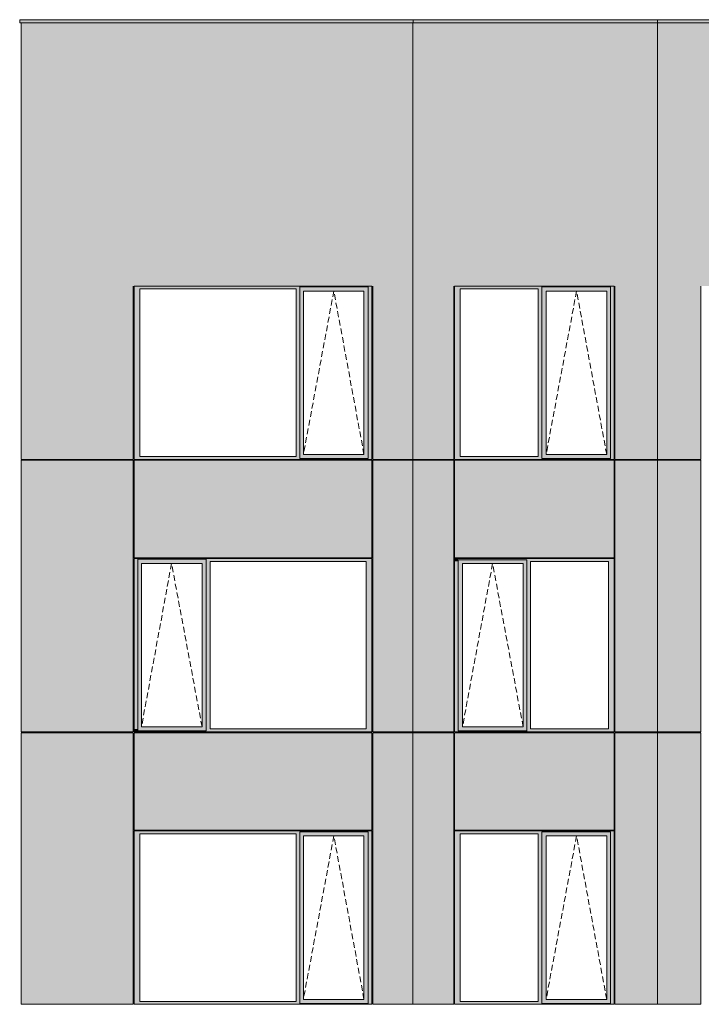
# Model space of a CAD drawing. Header units: millimetres. Extents: x -2957 to 755902, y -5565 to 302042.
# Tile 63 of 65: x 309315 to 317574, y 106798 to 118725. Entities that reach past the tile are written whole.
import ezdxf

# ---------------------------------------------------------------- set-up
doc = ezdxf.new("R2010")
doc.units = ezdxf.units.MM
doc.header["$MEASUREMENT"] = 0
doc.linetypes.add('OO_EOIAAY', pattern=[105.833361, 70.555568, -35.277793])
doc.layers.add('0_Ном._пера__1', color=7, linetype='Continuous', lineweight=0)
doc.layers.add('0_Ном._пера__120', color=7, linetype='Continuous', lineweight=0)
doc.layers.add('АР-Стены_внешние_.АР_Ном._пера__214', color=7, linetype='Continuous', lineweight=0, true_color=0xe2eaf1)

msp = doc.modelspace()

# ---------------------------------------------------------------- hatches: boundary and pattern name
at = {"layer": '0_Ном._пера__1', "linetype": 'Continuous', "lineweight": 0, "true_color": 0x000000}
for points in [[(310701.216, 115498.425), (310701.216, 115463.425), (310770.108, 115463.425), (312663.329, 115463.425), (312707.617, 115463.425), (312707.617, 115488.425), (313539.25, 115488.425), (313539.25, 115463.425), (313583.538, 115463.425), (313583.538, 115498.425)], [(310770.108, 113433.425), (310770.108, 115463.425), (310701.216, 115463.425), (310701.216, 113433.425)], [(312707.617, 115463.425), (312663.329, 115463.425), (312663.329, 113433.425), (312707.617, 113433.425)], [(312707.617, 115488.425), (312707.617, 115438.425), (312752.397, 115438.425), (313485.611, 115438.425), (313539.25, 115438.425), (313539.25, 115488.425)], [(313539.25, 115463.425), (313539.25, 113433.425), (313583.538, 113433.425), (313583.538, 115463.425)], [(314583.306, 115498.425), (314583.306, 115463.425), (314652.21, 115463.425), (315596.181, 115463.425), (315640.477, 115463.425), (315640.477, 115488.425), (316472.248, 115488.425), (316472.248, 115463.425), (316516.543, 115463.425), (316516.543, 115498.425)], [(314583.306, 113433.425), (314652.21, 113433.425), (314652.21, 115463.425), (314583.306, 115463.425)], [(315640.477, 115463.425), (315596.181, 115463.425), (315596.181, 113433.425), (315640.477, 113433.425)], [(315640.477, 115488.425), (315640.477, 115438.425), (315694.1, 115438.425), (316427.437, 115438.425), (316472.248, 115438.425), (316472.248, 115488.425)], [(316472.248, 115463.425), (316472.248, 113433.425), (316516.543, 113433.425), (316516.543, 115463.425)], [(312707.617, 115438.425), (312707.617, 113458.425), (312752.397, 113458.425), (312752.397, 115438.425)], [(313486.497, 115438.425), (313486.497, 113458.425), (313539.25, 113458.425), (313539.25, 115438.425)], [(315640.477, 113458.425), (315693.219, 113458.425), (315693.219, 115438.425), (315640.477, 115438.425)], [(316427.437, 113458.425), (316472.248, 113458.425), (316472.248, 115438.425), (316427.437, 115438.425)], [(310701.216, 113398.425), (313583.538, 113398.425), (313583.538, 113433.425), (313539.25, 113433.425), (313539.25, 113408.425), (312707.617, 113408.425), (312707.617, 113433.425), (312663.329, 113433.425), (310770.108, 113433.425), (310701.216, 113433.425)], [(312707.617, 113458.425), (312707.617, 113408.425), (313539.25, 113408.425), (313539.25, 113458.425), (313485.611, 113458.425), (312752.397, 113458.425)], [(314652.21, 113433.425), (314583.306, 113433.425), (314583.306, 113398.425), (316516.543, 113398.425), (316516.543, 113433.425), (316472.248, 113433.425), (316472.248, 113408.425), (315640.477, 113408.425), (315640.477, 113433.425), (315596.181, 113433.425)], [(315640.477, 113408.425), (316472.248, 113408.425), (316472.248, 113458.425), (316427.437, 113458.425), (315694.1, 113458.425), (315640.477, 113458.425)], [(310701.216, 112198.425), (310701.216, 112163.425), (310745.504, 112163.425), (310745.504, 112188.425), (311572.707, 112188.425), (311572.707, 112163.425), (311621.424, 112163.425), (313514.645, 112163.425), (313583.538, 112163.425), (313583.538, 112198.425)], [(310745.504, 110133.425), (310745.504, 112163.425), (310701.216, 112163.425), (310701.216, 110133.425)], [(310745.504, 112188.425), (310745.504, 112138.425), (310790.284, 112138.425), (311523.498, 112138.425), (311572.707, 112138.425), (311572.707, 112188.425)], [(310790.284, 112138.425), (310745.504, 112138.425), (310745.504, 110158.425), (310790.284, 110158.425)], [(311524.384, 112138.425), (311524.384, 110158.425), (311572.707, 110158.425), (311572.707, 112138.425)], [(311572.707, 112163.425), (311572.707, 110133.425), (311621.424, 110133.425), (311621.424, 112163.425)], [(313514.645, 112163.425), (313514.645, 110133.425), (313583.538, 110133.425), (313583.538, 112163.425)], [(314583.306, 112163.425), (314627.601, 112163.425), (314627.601, 112198.425), (314592.565, 112198.425), (314583.306, 112198.425)], [(314583.306, 112163.425), (314583.306, 110133.425), (314627.601, 110133.425), (314627.601, 112163.425)], [(314627.601, 112138.425), (314681.225, 112138.425), (315414.561, 112138.425), (315459.372, 112138.425), (315459.372, 112198.425), (314627.601, 112198.425)], [(314627.601, 112138.425), (314627.601, 110158.425), (314680.344, 110158.425), (314680.344, 112138.425)], [(315414.561, 110158.425), (315459.372, 110158.425), (315459.372, 112138.425), (315414.561, 112138.425)], [(315459.372, 112163.425), (315503.668, 112163.425), (316447.639, 112163.425), (316516.543, 112163.425), (316516.543, 112198.425), (316506.163, 112198.425), (315459.372, 112198.425)], [(315459.372, 112163.425), (315459.372, 110133.425), (315503.668, 110133.425), (315503.668, 112163.425)], [(316447.639, 112163.425), (316447.639, 110133.425), (316516.543, 110133.425), (316516.543, 112163.425)], [(310701.216, 110133.425), (310701.216, 110098.425), (310710.715, 110098.425), (310745.504, 110098.425), (310745.504, 110133.425)], [(310745.504, 110158.425), (310745.504, 110098.425), (311572.707, 110098.425), (311572.707, 110158.425), (311523.498, 110158.425), (310790.284, 110158.425)], [(311572.487, 110098.425), (311669.802, 110098.425), (311877.268, 110098.425), (312719.401, 110098.425), (312902.868, 110098.425), (313573.696, 110098.425), (313583.538, 110098.425), (313583.538, 110133.425), (313514.645, 110133.425), (311621.424, 110133.425), (311572.487, 110133.425)], [(314583.306, 110133.425), (314583.306, 110098.425), (314593.134, 110098.425), (314617.057, 110098.425), (315269.414, 110098.425), (315269.414, 110108.425), (314627.601, 110108.425), (314627.601, 110133.425)], [(314627.601, 110158.425), (314627.601, 110098.425), (315459.372, 110098.425), (315459.372, 110158.425), (315414.561, 110158.425), (314681.225, 110158.425)], [(315459.372, 110108.425), (315459.372, 110098.425), (315647.845, 110098.425), (316506.7, 110098.425), (316516.543, 110098.425), (316516.543, 110133.425), (316447.639, 110133.425), (315503.668, 110133.425), (315459.372, 110133.425)], [(310701.216, 108898.425), (310701.216, 108863.425), (310770.108, 108863.425), (312663.329, 108863.425), (312707.617, 108863.425), (312707.617, 108888.425), (313539.25, 108888.425), (313539.25, 108863.425), (313583.538, 108863.425), (313583.538, 108898.425)], [(314583.306, 108898.425), (314583.306, 108863.425), (314652.21, 108863.425), (315596.181, 108863.425), (315640.477, 108863.425), (315640.477, 108888.425), (316472.248, 108888.425), (316472.248, 108863.425), (316516.543, 108863.425), (316516.543, 108898.425)], [(310770.108, 106833.425), (310770.108, 108863.425), (310701.216, 108863.425), (310701.216, 106833.425)], [(312707.617, 108863.425), (312663.329, 108863.425), (312663.329, 106833.425), (312707.617, 106833.425)], [(312707.617, 108888.425), (312707.617, 108838.425), (312752.397, 108838.425), (313485.611, 108838.425), (313539.25, 108838.425), (313539.25, 108888.425)], [(312707.617, 108838.425), (312707.617, 106858.425), (312752.397, 106858.425), (312752.397, 108838.425)], [(313486.497, 108838.425), (313486.497, 106858.425), (313539.25, 106858.425), (313539.25, 108838.425)], [(313539.25, 108863.425), (313539.25, 106833.425), (313583.538, 106833.425), (313583.538, 108863.425)], [(314583.306, 106833.425), (314652.21, 106833.425), (314652.21, 108863.425), (314583.306, 108863.425)], [(315640.477, 108863.425), (315596.181, 108863.425), (315596.181, 106833.425), (315640.477, 106833.425)], [(315640.477, 108888.425), (315640.477, 108838.425), (315694.1, 108838.425), (316427.437, 108838.425), (316472.248, 108838.425), (316472.248, 108888.425)], [(315640.477, 106858.425), (315693.219, 106858.425), (315693.219, 108838.425), (315640.477, 108838.425)], [(316427.437, 106858.425), (316472.248, 106858.425), (316472.248, 108838.425), (316427.437, 108838.425)], [(316472.248, 108863.425), (316472.248, 106833.425), (316516.543, 106833.425), (316516.543, 108863.425)], [(310701.216, 106798.425), (313583.538, 106798.425), (313583.538, 106833.425), (313539.25, 106833.425), (313539.25, 106808.425), (312707.617, 106808.425), (312707.617, 106833.425), (312663.329, 106833.425), (310770.108, 106833.425), (310701.216, 106833.425)], [(312707.617, 106858.425), (312707.617, 106808.425), (313539.25, 106808.425), (313539.25, 106858.425), (313485.611, 106858.425), (312752.397, 106858.425)], [(314652.21, 106833.425), (314583.306, 106833.425), (314583.306, 106798.425), (316516.543, 106798.425), (316516.543, 106833.425), (316472.248, 106833.425), (316472.248, 106808.425), (315640.477, 106808.425), (315640.477, 106833.425), (315596.181, 106833.425)], [(315640.477, 106808.425), (316472.248, 106808.425), (316472.248, 106858.425), (316427.437, 106858.425), (315694.1, 106858.425), (315640.477, 106858.425)]]:
    msp.add_hatch(color=18, dxfattribs=at).paths.add_polyline_path(points)
at = {"layer": 'АР-Стены_внешние_.АР_Ном._пера__214', "linetype": 'Continuous', "lineweight": 0, "true_color": 0xe5e8eb}
for points in [[(314082.991, 118725), (309314.629, 118725), (309314.629, 118685), (314082.991, 118685)], [(309333.454, 113398.425), (310691.306, 113398.425), (310691.306, 115498.425), (330724.748, 115498.425), (330724.748, 118685), (309333.454, 118685)], [(317042.984, 118725), (314082.991, 118725), (314082.991, 118685), (317042.984, 118685)], [(317042.984, 118685), (320001.685, 118685), (320001.685, 118725), (317042.984, 118725)], [(313593.538, 113398.425), (314078.162, 113398.425), (314078.162, 115498.425), (313593.538, 115498.425)], [(314078.162, 115498.425), (314078.162, 113398.425), (314573.306, 113398.425), (314573.306, 115498.425)], [(317042.984, 113398.425), (317042.984, 115498.425), (316526.543, 115498.425), (316526.543, 113398.425)], [(317042.984, 113398.425), (317568.695, 113398.425), (317568.695, 115498.425), (317042.984, 115498.425)], [(309333.454, 110098.425), (310691.306, 110098.425), (310691.306, 113388.348), (309333.454, 113388.348)], [(310701.216, 113388.425), (310701.216, 112208.425), (313583.538, 112208.425), (313583.538, 113388.425)], [(313593.538, 113388.348), (313593.538, 110098.425), (314078.186, 110098.425), (314078.186, 113388.348)], [(314078.186, 113388.348), (314078.186, 110098.425), (314573.306, 110098.425), (314573.306, 113388.348)], [(316516.543, 113388.425), (314583.306, 113388.425), (314583.306, 112208.425), (316516.543, 112208.425)], [(317042.984, 110098.425), (317042.984, 113388.348), (316526.542, 113388.348), (316526.542, 110098.425)], [(317042.984, 110098.425), (317568.695, 110098.425), (317568.695, 113388.348), (317042.984, 113388.348)], [(309333.454, 106798.425), (310691.203, 106798.425), (310691.203, 108898.425), (310691.203, 110088.425), (309333.454, 110088.425)], [(310701.216, 110088.425), (310701.216, 108908.425), (313583.538, 108908.425), (313583.538, 110088.425)], [(313593.538, 106798.425), (314078.186, 106798.425), (314078.186, 110088.425), (313593.538, 110088.425)], [(314078.186, 106798.425), (314573.306, 106798.425), (314573.306, 108898.425), (314573.306, 110088.425), (314078.186, 110088.425)], [(314583.306, 110088.425), (314583.306, 108908.425), (316516.543, 108908.425), (316516.543, 110088.425)], [(316526.542, 110088.425), (316526.542, 106798.425), (317042.982, 106798.425), (317042.982, 110088.425)], [(317042.982, 106798.425), (317568.695, 106798.425), (317568.695, 108898.425), (317568.695, 110088.425), (317042.982, 110088.425)]]:
    msp.add_hatch(color=254, dxfattribs=at).paths.add_polyline_path(points)

# ---------------------------------------------------------------- linework, layer by layer
at = {"layer": '0_Ном._пера__120', "color": 7, "linetype": 'Continuous', "lineweight": 0}
for p, q in [((309314.629, 118725), (314082.991, 118725)), ((309314.629, 118685), (309314.629, 118725)), ((309314.629, 118685), (314082.991, 118685)), ((309333.454, 113398.425), (309333.454, 118685)), ((309333.454, 118685), (309386.274, 118685)), ((310701.216, 118685), (309386.274, 118685)), ((314078.162, 118685), (314078.162, 113398.425)), ((314082.991, 118725), (317042.984, 118725)), ((314082.991, 118685), (314082.991, 118725)), ((314082.991, 118685), (317042.984, 118685)), ((317042.984, 118725), (320001.685, 118725)), ((317042.984, 118685), (317042.984, 118725)), ((317042.984, 113398.425), (317042.984, 118685)), ((317042.984, 118685), (320001.685, 118685)), ((317569.47, 118685), (317184.789, 118685)), ((310691.306, 113398.425), (310691.306, 115498.425)), ((310701.216, 115463.425), (310701.216, 115498.425)), ((310701.216, 115498.425), (313583.538, 115498.425)), ((310701.216, 113398.425), (310701.216, 115463.425)), ((310770.108, 115463.425), (310770.108, 113433.425)), ((312663.329, 115463.425), (310770.108, 115463.425)), ((312663.329, 113433.425), (312663.329, 115463.425)), ((313539.25, 115488.425), (312707.617, 115488.425)), ((312707.617, 115488.425), (312707.617, 115463.425)), ((312707.617, 115463.425), (312707.617, 113433.425)), ((313539.25, 115463.425), (313539.25, 115488.425)), ((313539.25, 115463.425), (313539.25, 113408.425)), ((313583.538, 115498.425), (313583.538, 115463.425)), ((313583.538, 115463.425), (313583.538, 113433.425)), ((313593.538, 113398.425), (313593.538, 115498.425)), ((314573.306, 113398.425), (314573.306, 115498.425)), ((314583.306, 115463.425), (314583.306, 115498.425)), ((314583.306, 115498.425), (314592.181, 115498.425)), ((314583.306, 113433.425), (314583.306, 115463.425)), ((314592.181, 115498.425), (316505.747, 115498.425)), ((316505.747, 115498.425), (314592.181, 115498.425)), ((314652.21, 115463.425), (314652.21, 113433.425)), ((315596.181, 115463.425), (314652.21, 115463.425)), ((315596.181, 113433.425), (315596.181, 115463.425)), ((316472.248, 115488.425), (315640.477, 115488.425)), ((315640.477, 115488.425), (315640.477, 115463.425)), ((315640.477, 115463.425), (315640.477, 113433.425)), ((316472.248, 115463.425), (316472.248, 115488.425)), ((316472.248, 115463.425), (316472.248, 113433.425)), ((316505.747, 115498.425), (316516.543, 115498.425)), ((316516.543, 115498.425), (316516.543, 115463.425)), ((316516.543, 115463.425), (316516.543, 113433.425)), ((316526.543, 113398.425), (316526.543, 115498.425)), ((317568.695, 113398.425), (317568.695, 115498.425)), ((312752.397, 115438.425), (312752.397, 113458.425)), ((312753.283, 115438.425), (312752.397, 115438.425)), ((312753.283, 115438.425), (313486.497, 115438.425)), ((313486.497, 115438.425), (313486.497, 113458.425)), ((315693.219, 113458.425), (315693.219, 115438.425)), ((315693.219, 115438.425), (316426.556, 115438.425)), ((316427.437, 115438.425), (316426.556, 115438.425)), ((316427.437, 113458.425), (316427.437, 115438.425)), ((310770.108, 113433.425), (312663.329, 113433.425)), ((312707.617, 113433.425), (312707.617, 113408.425)), ((312752.397, 113458.425), (312753.283, 113458.425)), ((313486.497, 113458.425), (312753.283, 113458.425)), ((313583.538, 113433.425), (313583.538, 113398.425)), ((314583.306, 113398.425), (314583.306, 113433.425)), ((314652.21, 113433.425), (315596.181, 113433.425)), ((315640.477, 113433.425), (315640.477, 113408.425)), ((316426.556, 113458.425), (315693.219, 113458.425)), ((316426.556, 113458.425), (316427.437, 113458.425)), ((316472.248, 113433.425), (316472.248, 113408.425)), ((316516.543, 113433.425), (316516.543, 113398.425)), ((309386.274, 113398.425), (309333.454, 113398.425)), ((309333.454, 113388.348), (309386.274, 113388.348)), ((309333.454, 110098.425), (309333.454, 113388.348)), ((310691.306, 113398.425), (309386.274, 113398.425)), ((310691.306, 113388.348), (309386.274, 113388.348)), ((309396.608, 113398.425), (309396.608, 113388.348)), ((310691.306, 112198.425), (310691.306, 113388.348)), ((313583.538, 113398.425), (310701.216, 113398.425)), ((310701.216, 112208.425), (310701.216, 113388.425)), ((313583.538, 113388.425), (310701.216, 113388.425)), ((312707.617, 113408.425), (313539.25, 113408.425)), ((313583.538, 112208.425), (313583.538, 113388.425)), ((314082.984, 113398.425), (313593.538, 113398.425)), ((314082.984, 113388.425), (313593.538, 113388.425)), ((313593.538, 110098.425), (313593.538, 113388.425)), ((314078.162, 113398.425), (314078.162, 113388.348)), ((314078.186, 113388.348), (314078.186, 110098.425)), ((314573.306, 113398.425), (314082.984, 113398.425)), ((314573.306, 113388.348), (314082.984, 113388.348)), ((314573.306, 113388.348), (314573.306, 110098.425)), ((316516.543, 113398.425), (314583.306, 113398.425)), ((314592.118, 113398.425), (314583.306, 113398.425)), ((314583.306, 112208.425), (314583.306, 113388.348)), ((316516.543, 113388.348), (314583.306, 113388.348)), ((315640.477, 113408.425), (316472.248, 113408.425)), ((316516.543, 112208.425), (316516.543, 113388.348)), ((317568.695, 113388.425), (316526.542, 113388.425)), ((316526.542, 110098.425), (316526.542, 113388.425)), ((317042.984, 113398.425), (316526.543, 113398.425)), ((317042.982, 113398.425), (317042.982, 113388.348)), ((317184.789, 113398.425), (317042.984, 113398.425)), ((317042.984, 110098.425), (317042.984, 113388.348)), ((317568.695, 113398.425), (317184.789, 113398.425)), ((317568.695, 113388.425), (317568.695, 112163.425)), ((310691.306, 112198.425), (310691.306, 110098.425)), ((313583.127, 112208.425), (310701.216, 112208.425)), ((313573.127, 112198.425), (310701.216, 112198.425)), ((310701.216, 112198.425), (310701.216, 112163.425)), ((310701.216, 112163.425), (310701.216, 110098.425)), ((310745.504, 112188.425), (311572.707, 112188.425)), ((310745.504, 112163.425), (310745.504, 112188.425)), ((310745.504, 112163.425), (310745.504, 110113)), ((310790.284, 110158.425), (310790.284, 112138.425)), ((310790.284, 112138.425), (310791.17, 112138.425)), ((311524.384, 112138.425), (310791.17, 112138.425)), ((311524.384, 110158.425), (311524.384, 112138.425)), ((311572.707, 112138.425), (311572.707, 112188.425)), ((311572.707, 110158.425), (311572.707, 112138.425)), ((311621.424, 110133.425), (311621.424, 112163.425)), ((311621.424, 112163.425), (313514.645, 112163.425)), ((313514.645, 112163.425), (313514.645, 110133.425)), ((313583.538, 112198.425), (313573.127, 112198.425)), ((313583.538, 112163.425), (313583.538, 112198.425)), ((313583.538, 110133.425), (313583.538, 112163.425)), ((316516.543, 112208.425), (314583.306, 112208.425)), ((314592.565, 112198.425), (314583.306, 112198.425)), ((314583.306, 112198.425), (314583.306, 112163.425)), ((315459.372, 112198.425), (314583.306, 112198.425)), ((314583.306, 112163.425), (314583.306, 110098.425)), ((314627.601, 112183.849), (314627.601, 110113)), ((314627.601, 112183.849), (315459.372, 112183.849)), ((315413.68, 112138.425), (314680.344, 112138.425)), ((314680.344, 112138.425), (314680.344, 110158.425)), ((315413.68, 112138.425), (315414.561, 112138.425)), ((315414.561, 112138.425), (315414.561, 110158.425)), ((316506.131, 112198.425), (315459.372, 112198.425)), ((315459.372, 112183.849), (315459.372, 110113)), ((315503.668, 110133.425), (315503.668, 112163.425)), ((315503.668, 112163.425), (316447.639, 112163.425)), ((316447.639, 112163.425), (316447.639, 110133.425)), ((316516.543, 112198.425), (316506.131, 112198.425)), ((316516.543, 112163.425), (316516.543, 112198.425)), ((316516.543, 110133.425), (316516.543, 112163.425)), ((317568.695, 112163.425), (317568.695, 110133.425)), ((309386.274, 110098.425), (309333.454, 110098.425)), ((309333.454, 106798.425), (309333.454, 110088.425)), ((310691.203, 110088.425), (309333.454, 110088.425)), ((310691.306, 110098.425), (309386.274, 110098.425)), ((309396.608, 110098.425), (309396.608, 110088.425)), ((310691.203, 106798.425), (310691.203, 110088.425)), ((310701.216, 110098.425), (310710.715, 110098.425)), ((310701.216, 108908.425), (310701.216, 110088.425)), ((310701.216, 110088.425), (313583.538, 110088.425)), ((310710.715, 110098.425), (313573.696, 110098.425)), ((311572.707, 110113), (310745.504, 110113)), ((310791.17, 110158.425), (310790.284, 110158.425)), ((310791.17, 110158.425), (311524.384, 110158.425)), ((311572.707, 110113), (311572.707, 110158.425)), ((313514.645, 110133.425), (311621.424, 110133.425)), ((313573.696, 110098.425), (313583.538, 110098.425)), ((313583.538, 110098.425), (313583.538, 110133.425)), ((313583.538, 108908.425), (313583.538, 110088.425)), ((314082.984, 110098.425), (313593.538, 110098.425)), ((314092.209, 110088.425), (313593.538, 110088.425)), ((313593.538, 108898.425), (313593.538, 110088.425)), ((314078.186, 110098.425), (314078.186, 110093.497)), ((314078.186, 110093.497), (314078.186, 106798.425)), ((314573.306, 110098.425), (314082.984, 110098.425)), ((314573.306, 110088.425), (314092.209, 110088.425)), ((314573.306, 106798.425), (314573.306, 110088.425)), ((314583.306, 110098.425), (314593.134, 110098.425)), ((314592.118, 110098.425), (314583.306, 110098.425)), ((314583.306, 110088.425), (316516.543, 110088.425)), ((314583.306, 108908.425), (314583.306, 110088.425)), ((314593.134, 110098.425), (316506.7, 110098.425)), ((314627.601, 110113), (315459.372, 110113)), ((314680.344, 110158.425), (315413.68, 110158.425)), ((315414.561, 110158.425), (315413.68, 110158.425)), ((315459.372, 110113), (315459.372, 110108.425)), ((316447.639, 110133.425), (315503.668, 110133.425)), ((316506.7, 110098.425), (316516.543, 110098.425)), ((316516.543, 110098.425), (316516.543, 110133.425)), ((316516.543, 110088.425), (316516.543, 108908.425)), ((317042.984, 110098.425), (316526.542, 110098.425)), ((317052.209, 110088.425), (316526.542, 110088.425)), ((316526.542, 106798.425), (316526.542, 110088.425)), ((317042.982, 106798.425), (317042.982, 110098.425)), ((317184.789, 110098.425), (317042.984, 110098.425)), ((317052.209, 110088.425), (317194.014, 110088.425)), ((317568.695, 110098.425), (317184.789, 110098.425)), ((317568.695, 110088.425), (317194.014, 110088.425)), ((317568.695, 110133.425), (317568.695, 110098.425)), ((317568.695, 106798.425), (317568.695, 110088.425)), ((310701.216, 108908.425), (313583.538, 108908.425)), ((310701.216, 108863.425), (310701.216, 108898.425)), ((310701.216, 108898.425), (313583.538, 108898.425)), ((313583.538, 108898.425), (313583.538, 108863.425)), ((313593.538, 108898.425), (313593.538, 106798.425)), ((316516.543, 108908.425), (314583.306, 108908.425)), ((314583.306, 108863.425), (314583.306, 108898.425)), ((314583.306, 108898.425), (314592.181, 108898.425)), ((314592.181, 108898.425), (316505.747, 108898.425)), ((316505.747, 108898.425), (314592.181, 108898.425)), ((316505.747, 108898.425), (316516.543, 108898.425)), ((316516.543, 108898.425), (316516.543, 108863.425)), ((310701.216, 106798.425), (310701.216, 108863.425)), ((310770.108, 108863.425), (310770.108, 106833.425)), ((312663.329, 108863.425), (310770.108, 108863.425)), ((312663.329, 106833.425), (312663.329, 108863.425)), ((313539.25, 108888.425), (312707.617, 108888.425)), ((312707.617, 108888.425), (312707.617, 108863.425)), ((312707.617, 108863.425), (312707.617, 106833.425)), ((312752.397, 108838.425), (312752.397, 106858.425)), ((312753.283, 108838.425), (312752.397, 108838.425)), ((312753.283, 108838.425), (313486.497, 108838.425)), ((313486.497, 108838.425), (313486.497, 106858.425)), ((313539.25, 108863.425), (313539.25, 108888.425)), ((313539.25, 108863.425), (313539.25, 106808.425)), ((313583.538, 108863.425), (313583.538, 106833.425)), ((314583.306, 106833.425), (314583.306, 108863.425)), ((314652.21, 108863.425), (314652.21, 106833.425)), ((315596.181, 108863.425), (314652.21, 108863.425)), ((315596.181, 106833.425), (315596.181, 108863.425)), ((316472.248, 108888.425), (315640.477, 108888.425)), ((315640.477, 108888.425), (315640.477, 108863.425)), ((315640.477, 108863.425), (315640.477, 106833.425)), ((315693.219, 106858.425), (315693.219, 108838.425)), ((315693.219, 108838.425), (316426.556, 108838.425)), ((316427.437, 108838.425), (316426.556, 108838.425)), ((316427.437, 106858.425), (316427.437, 108838.425)), ((316472.248, 108863.425), (316472.248, 108888.425)), ((316472.248, 108863.425), (316472.248, 106833.425)), ((316516.543, 108863.425), (316516.543, 106833.425)), ((309395.499, 106798.425), (309333.454, 106798.425)), ((310691.203, 106798.425), (309395.499, 106798.425)), ((313583.538, 106798.425), (310701.216, 106798.425)), ((310770.108, 106833.425), (312663.329, 106833.425)), ((312707.617, 106833.425), (312707.617, 106808.425)), ((312707.617, 106808.425), (313539.25, 106808.425)), ((312752.397, 106858.425), (312753.283, 106858.425)), ((313486.497, 106858.425), (312753.283, 106858.425)), ((313583.538, 106833.425), (313583.538, 106798.425)), ((314092.209, 106798.425), (313593.538, 106798.425)), ((314573.306, 106798.425), (314092.209, 106798.425)), ((314583.306, 106798.425), (314583.306, 106833.425)), ((316516.543, 106798.425), (314583.306, 106798.425)), ((314592.118, 106798.425), (314583.306, 106798.425)), ((314652.21, 106833.425), (315596.181, 106833.425)), ((315640.477, 106833.425), (315640.477, 106808.425)), ((315640.477, 106808.425), (316472.248, 106808.425)), ((316426.556, 106858.425), (315693.219, 106858.425)), ((316426.556, 106858.425), (316427.437, 106858.425)), ((316472.248, 106833.425), (316472.248, 106808.425)), ((316516.543, 106833.425), (316516.543, 106798.425)), ((317052.209, 106798.425), (316526.542, 106798.425)), ((317194.014, 106798.425), (317052.209, 106798.425)), ((317568.695, 106798.425), (317194.014, 106798.425))]:
    msp.add_line(p, q, dxfattribs=at)
at = {"layer": '0_Ном._пера__120', "color": 7, "linetype": 'OO_EOIAAY', "lineweight": 0}
for p, q in [((313121.418, 115438.425), (312752.397, 113458.425)), ((313486.497, 113458.425), (313121.418, 115438.425)), ((316062.24, 115438.425), (315693.219, 113458.425)), ((316427.437, 113458.425), (316062.24, 115438.425)), ((311154.681, 112138.425), (310790.284, 110158.425)), ((311524.384, 110158.425), (311154.681, 112138.425)), ((315044.859, 112138.425), (314680.344, 110158.425)), ((315414.561, 110158.425), (315044.859, 112138.425)), ((313121.418, 108838.425), (312752.397, 106858.425)), ((313486.497, 106858.425), (313121.418, 108838.425)), ((316062.24, 108838.425), (315693.219, 106858.425)), ((316427.437, 106858.425), (316062.24, 108838.425))]:
    msp.add_line(p, q, dxfattribs=at)

doc.saveas('drawing.dxf')
